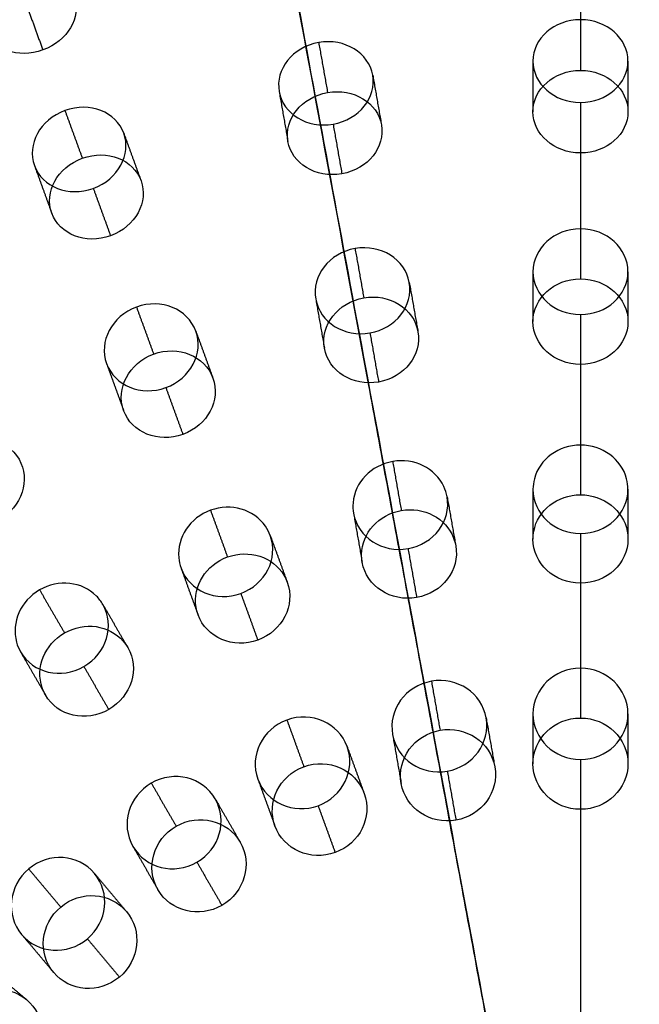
# Model space of a CAD drawing. Header units: millimetres. Extents: x -60 to 60, y -60 to 60.
# Tile 44 of 61: x -11 to 2, y 11 to 31. Entities that reach past the tile are written whole.
import ezdxf

# ---------------------------------------------------------------- set-up
doc = ezdxf.new("R2010")
doc.units = ezdxf.units.MM
doc.header["$MEASUREMENT"] = 0
doc.layers.add('Metal', color=7, linetype='Continuous', true_color=0xb2b2b2)
doc.layers.add('Opal glass', color=7, linetype='Continuous', true_color=0x7b7b7b)

msp = doc.modelspace()

# ---------------------------------------------------------------- linework, layer by layer
at = {"layer": 'Metal'}
for centre, radius in [((0.397, -0.384, 97.154), 56.961), ((0.397, -0.384, 93.154), 53.961), ((0.397, -0.384, 100.154), 53.961)]:
    msp.add_circle(centre, radius, dxfattribs=at)
for centre, radius, start, end in [((0.39, -0.346, 97.154), 60, 0, 180), ((0.39, -0.346, 107.154), 60, 0, 180), ((0.39, -0.346, 97.154), 60, 0, 180), ((0.39, -0.346, 97.154), 58.5, 0, 180), ((0.39, -0.346, 97.154), 57, 0, 180), ((0.39, -0.346, 107.154), 57, 0, 180), ((0.39, -0.346, 97.154), 57, 0, 180), ((0.397, -0.384, 107.154), 56.961, 285.0362, 95.9739), ((0.397, -0.384, 107.154), 56.961, 285.0362, 95.9739), ((0.397, -0.384, 107.154), 55.461, 285.159, 95.8511), ((0.397, -0.384, 107.154), 56.961, 105.0362, 275.9739), ((0.397, -0.384, 107.154), 56.961, 105.0362, 275.9739), ((0.397, -0.384, 102.154), 56.961, 105.5646, 265.3355), ((0.397, -0.384, 107.154), 53.961, 285.2887, 95.7214), ((0.397, -0.384, 107.154), 53.961, 285.2887, 95.7214), ((0.397, -0.384, 107.154), 55.461, 105.159, 275.8511), ((0.397, -0.384, 107.154), 53.961, 105.2887, 275.7214), ((0.397, -0.384, 107.154), 53.961, 105.2887, 275.7214)]:
    msp.add_arc(centre, radius, start, end, dxfattribs=at)
at = {"layer": 'Metal', "extrusion": (1, 0, 0)}
for radius, start, end in [(57, 54.5083, 57.4522), (60, 60.01022, 62.90439), (57, 59.5011, 62.551), (60, 64.8239, 67.69382), (57, 64.5726, 67.5942), (60, 69.60403, 72.47003), (57, 69.605, 72.622), (60, 74.38428, 86.17745), (57, 74.6375, 85.9759)]:
    msp.add_arc((-0.346, 107.154, 0.39), radius, start, end, dxfattribs=at)
at = {"layer": 'Metal'}
for points, knots in [([(-11.486, 32.282, 152.357), (-12.012, 32.091, 152.357), (-12.299, 31.592, 152.632), (-12.147, 31.175, 152.96), (-11.995, 30.758, 153.289), (-11.454, 30.56, 153.563), (-10.929, 30.751, 153.563), (-10.403, 30.943, 153.563), (-10.116, 31.442, 153.289), (-10.267, 31.859, 152.96), (-10.419, 32.276, 152.632), (-10.96, 32.474, 152.357), (-11.486, 32.282, 152.357)], [0, 0, 0, 0, 1.74963, 1.74963, 1.74963, 3.499203, 3.499203, 3.499203, 5.248777, 5.248777, 5.248777, 6.998407, 6.998407, 6.998407, 6.998407]), ([(-11.486, 32.282, 152.357), (-12.012, 32.091, 152.357), (-12.299, 31.592, 152.632), (-12.147, 31.175, 152.96), (-11.995, 30.758, 153.289), (-11.454, 30.56, 153.563), (-10.929, 30.751, 153.563), (-10.403, 30.943, 153.563), (-10.116, 31.442, 153.289), (-10.267, 31.859, 152.96), (-10.419, 32.276, 152.632), (-10.96, 32.474, 152.357), (-11.486, 32.282, 152.357)], [0, 0, 0, 0, 1.74963, 1.74963, 1.74963, 3.499203, 3.499203, 3.499203, 5.248777, 5.248777, 5.248777, 6.998407, 6.998407, 6.998407, 6.998407]), ([(0.39, 31.389, 158.074), (0.952, 31.389, 158.074), (1.39, 30.99, 158.313), (1.39, 30.517, 158.598), (1.39, 30.043, 158.882), (0.952, 29.645, 159.121), (0.39, 29.645, 159.121), (-0.172, 29.645, 159.121), (-0.61, 30.043, 158.882), (-0.61, 30.517, 158.598), (-0.61, 30.99, 158.313), (-0.172, 31.389, 158.074), (0.39, 31.389, 158.074)], [0, 0, 0, 0, 1.752923, 1.752923, 1.752923, 3.505767, 3.505767, 3.505767, 5.258611, 5.258611, 5.258611, 7.011534, 7.011534, 7.011534, 7.011534]), ([(0.39, 31.389, 158.074), (0.952, 31.389, 158.074), (1.39, 30.99, 158.313), (1.39, 30.517, 158.598), (1.39, 30.043, 158.882), (0.952, 29.645, 159.121), (0.39, 29.645, 159.121), (-0.172, 29.645, 159.121), (-0.61, 30.043, 158.882), (-0.61, 30.517, 158.598), (-0.61, 30.99, 158.313), (-0.172, 31.389, 158.074), (0.39, 31.389, 158.074)], [0, 0, 0, 0, 1.752923, 1.752923, 1.752923, 3.505767, 3.505767, 3.505767, 5.258611, 5.258611, 5.258611, 7.011534, 7.011534, 7.011534, 7.011534]), ([(-5.121, 30.907, 158.074), (-4.568, 31.004, 158.074), (-4.067, 30.688, 158.313), (-3.984, 30.222, 158.598), (-3.902, 29.755, 158.882), (-4.265, 29.286, 159.121), (-4.818, 29.189, 159.121), (-5.371, 29.091, 159.121), (-5.872, 29.408, 158.882), (-5.954, 29.874, 158.598), (-6.036, 30.341, 158.313), (-5.674, 30.809, 158.074), (-5.121, 30.907, 158.074)], [0, 0, 0, 0, 1.752923, 1.752923, 1.752923, 3.505767, 3.505767, 3.505767, 5.258611, 5.258611, 5.258611, 7.011534, 7.011534, 7.011534, 7.011534]), ([(-5.121, 30.907, 158.074), (-4.568, 31.004, 158.074), (-4.067, 30.688, 158.313), (-3.984, 30.222, 158.598), (-3.902, 29.755, 158.882), (-4.265, 29.286, 159.121), (-4.818, 29.189, 159.121), (-5.371, 29.091, 159.121), (-5.872, 29.408, 158.882), (-5.954, 29.874, 158.598), (-6.036, 30.341, 158.313), (-5.674, 30.809, 158.074), (-5.121, 30.907, 158.074)], [0, 0, 0, 0, 1.752923, 1.752923, 1.752923, 3.505767, 3.505767, 3.505767, 5.258611, 5.258611, 5.258611, 7.011534, 7.011534, 7.011534, 7.011534]), ([(0.39, 30.32, 155.201), (-0.173, 30.32, 155.201), (-0.61, 29.922, 155.446), (-0.61, 29.451, 155.735), (-0.61, 28.981, 156.023), (-0.173, 28.583, 156.267), (0.39, 28.583, 156.267), (0.953, 28.583, 156.267), (1.39, 28.981, 156.023), (1.39, 29.451, 155.735), (1.39, 29.922, 155.446), (0.953, 30.32, 155.201), (0.39, 30.32, 155.201)], [0, 0, 0, 0, 1.754643, 1.754643, 1.754643, 3.509189, 3.509189, 3.509189, 5.263734, 5.263734, 5.263734, 7.018377, 7.018377, 7.018377, 7.018377]), ([(0.39, 30.32, 155.201), (-0.173, 30.32, 155.201), (-0.61, 29.922, 155.446), (-0.61, 29.451, 155.735), (-0.61, 28.981, 156.023), (-0.173, 28.583, 156.267), (0.39, 28.583, 156.267), (0.953, 28.583, 156.267), (1.39, 28.981, 156.023), (1.39, 29.451, 155.735), (1.39, 29.922, 155.446), (0.953, 30.32, 155.201), (0.39, 30.32, 155.201)], [0, 0, 0, 0, 1.754643, 1.754643, 1.754643, 3.509189, 3.509189, 3.509189, 5.263734, 5.263734, 5.263734, 7.018377, 7.018377, 7.018377, 7.018377]), ([(-4.935, 29.854, 155.201), (-5.489, 29.756, 155.201), (-5.851, 29.289, 155.446), (-5.769, 28.825, 155.735), (-5.687, 28.362, 156.023), (-5.188, 28.045, 156.267), (-4.633, 28.143, 156.267), (-4.079, 28.241, 156.267), (-3.718, 28.709, 156.023), (-3.799, 29.172, 155.735), (-3.881, 29.636, 155.446), (-4.381, 29.952, 155.201), (-4.935, 29.854, 155.201)], [0, 0, 0, 0, 1.754643, 1.754643, 1.754643, 3.509188, 3.509188, 3.509188, 5.263734, 5.263734, 5.263734, 7.018377, 7.018377, 7.018377, 7.018377]), ([(-4.935, 29.854, 155.201), (-5.489, 29.756, 155.201), (-5.851, 29.289, 155.446), (-5.769, 28.825, 155.735), (-5.687, 28.362, 156.023), (-5.188, 28.045, 156.267), (-4.633, 28.143, 156.267), (-4.079, 28.241, 156.267), (-3.718, 28.709, 156.023), (-3.799, 29.172, 155.735), (-3.881, 29.636, 155.446), (-4.381, 29.952, 155.201), (-4.935, 29.854, 155.201)], [0, 0, 0, 0, 1.754643, 1.754643, 1.754643, 3.509188, 3.509188, 3.509188, 5.263734, 5.263734, 5.263734, 7.018377, 7.018377, 7.018377, 7.018377]), ([(-10.464, 29.475, 158.074), (-9.936, 29.667, 158.074), (-9.388, 29.443, 158.313), (-9.226, 28.998, 158.598), (-9.064, 28.553, 158.882), (-9.34, 28.028, 159.121), (-9.867, 27.836, 159.121), (-10.395, 27.644, 159.121), (-10.943, 27.869, 158.882), (-11.105, 28.314, 158.598), (-11.267, 28.759, 158.313), (-10.992, 29.283, 158.074), (-10.464, 29.475, 158.074)], [0, 0, 0, 0, 1.752923, 1.752923, 1.752923, 3.505767, 3.505767, 3.505767, 5.258611, 5.258611, 5.258611, 7.011534, 7.011534, 7.011534, 7.011534]), ([(-10.464, 29.475, 158.074), (-9.936, 29.667, 158.074), (-9.388, 29.443, 158.313), (-9.226, 28.998, 158.598), (-9.064, 28.553, 158.882), (-9.34, 28.028, 159.121), (-9.867, 27.836, 159.121), (-10.395, 27.644, 159.121), (-10.943, 27.869, 158.882), (-11.105, 28.314, 158.598), (-11.267, 28.759, 158.313), (-10.992, 29.283, 158.074), (-10.464, 29.475, 158.074)], [0, 0, 0, 0, 1.752923, 1.752923, 1.752923, 3.505767, 3.505767, 3.505767, 5.258611, 5.258611, 5.258611, 7.011534, 7.011534, 7.011534, 7.011534]), ([(-10.098, 28.471, 155.201), (-10.627, 28.278, 155.201), (-10.902, 27.755, 155.446), (-10.741, 27.312, 155.735), (-10.58, 26.87, 156.023), (-10.033, 26.646, 156.267), (-9.504, 26.838, 156.267), (-8.975, 27.03, 156.267), (-8.701, 27.554, 156.023), (-8.862, 27.996, 155.735), (-9.023, 28.439, 155.446), (-9.57, 28.663, 155.201), (-10.098, 28.471, 155.201)], [0, 0, 0, 0, 1.754643, 1.754643, 1.754643, 3.509189, 3.509189, 3.509189, 5.263734, 5.263734, 5.263734, 7.018377, 7.018377, 7.018377, 7.018377]), ([(-10.098, 28.471, 155.201), (-10.627, 28.278, 155.201), (-10.902, 27.755, 155.446), (-10.741, 27.312, 155.735), (-10.58, 26.87, 156.023), (-10.033, 26.646, 156.267), (-9.504, 26.838, 156.267), (-8.975, 27.03, 156.267), (-8.701, 27.554, 156.023), (-8.862, 27.996, 155.735), (-9.023, 28.439, 155.446), (-9.57, 28.663, 155.201), (-10.098, 28.471, 155.201)], [0, 0, 0, 0, 1.754643, 1.754643, 1.754643, 3.509189, 3.509189, 3.509189, 5.263734, 5.263734, 5.263734, 7.018377, 7.018377, 7.018377, 7.018377]), ([(0.39, 26.982, 160.569), (0.945, 26.982, 160.569), (1.39, 26.576, 160.768), (1.39, 26.08, 161.011), (1.39, 25.584, 161.255), (0.945, 25.178, 161.454), (0.39, 25.178, 161.454), (-0.165, 25.178, 161.454), (-0.61, 25.584, 161.255), (-0.61, 26.08, 161.011), (-0.61, 26.576, 160.768), (-0.165, 26.982, 160.569), (0.39, 26.982, 160.569)], [0, 0, 0, 0, 1.742109, 1.742109, 1.742109, 3.484207, 3.484207, 3.484207, 5.226305, 5.226305, 5.226305, 6.968414, 6.968414, 6.968414, 6.968414]), ([(0.39, 26.982, 160.569), (0.945, 26.982, 160.569), (1.39, 26.576, 160.768), (1.39, 26.08, 161.011), (1.39, 25.584, 161.255), (0.945, 25.178, 161.454), (0.39, 25.178, 161.454), (-0.165, 25.178, 161.454), (-0.61, 25.584, 161.255), (-0.61, 26.08, 161.011), (-0.61, 26.576, 160.768), (-0.165, 26.982, 160.569), (0.39, 26.982, 160.569)], [0, 0, 0, 0, 1.742109, 1.742109, 1.742109, 3.484207, 3.484207, 3.484207, 5.226305, 5.226305, 5.226305, 6.968414, 6.968414, 6.968414, 6.968414]), ([(-4.356, 26.567, 160.569), (-3.809, 26.664, 160.569), (-3.3, 26.341, 160.768), (-3.214, 25.852, 161.011), (-3.128, 25.364, 161.255), (-3.496, 24.887, 161.454), (-4.042, 24.79, 161.454), (-4.589, 24.694, 161.454), (-5.098, 25.017, 161.255), (-5.184, 25.505, 161.011), (-5.27, 25.993, 160.768), (-4.902, 26.471, 160.569), (-4.356, 26.567, 160.569)], [0, 0, 0, 0, 1.742109, 1.742109, 1.742109, 3.484207, 3.484207, 3.484207, 5.226304, 5.226304, 5.226304, 6.968414, 6.968414, 6.968414, 6.968414]), ([(-4.356, 26.567, 160.569), (-3.809, 26.664, 160.569), (-3.3, 26.341, 160.768), (-3.214, 25.852, 161.011), (-3.128, 25.364, 161.255), (-3.496, 24.887, 161.454), (-4.042, 24.79, 161.454), (-4.589, 24.694, 161.454), (-5.098, 25.017, 161.255), (-5.184, 25.505, 161.011), (-5.27, 25.993, 160.768), (-4.902, 26.471, 160.569), (-4.356, 26.567, 160.569)], [0, 0, 0, 0, 1.742109, 1.742109, 1.742109, 3.484207, 3.484207, 3.484207, 5.226304, 5.226304, 5.226304, 6.968414, 6.968414, 6.968414, 6.968414]), ([(0.39, 25.928, 157.737), (-0.165, 25.928, 157.737), (-0.61, 25.523, 157.939), (-0.61, 25.028, 158.185), (-0.61, 24.534, 158.43), (-0.165, 24.128, 158.632), (0.39, 24.128, 158.632), (0.945, 24.128, 158.632), (1.39, 24.534, 158.43), (1.39, 25.028, 158.185), (1.39, 25.523, 157.939), (0.945, 25.928, 157.737), (0.39, 25.928, 157.737)], [0, 0, 0, 0, 1.742589, 1.742589, 1.742589, 3.485163, 3.485163, 3.485163, 5.227738, 5.227738, 5.227738, 6.970327, 6.970327, 6.970327, 6.970327]), ([(0.39, 25.928, 157.737), (-0.165, 25.928, 157.737), (-0.61, 25.523, 157.939), (-0.61, 25.028, 158.185), (-0.61, 24.534, 158.43), (-0.165, 24.128, 158.632), (0.39, 24.128, 158.632), (0.945, 24.128, 158.632), (1.39, 24.534, 158.43), (1.39, 25.028, 158.185), (1.39, 25.523, 157.939), (0.945, 25.928, 157.737), (0.39, 25.928, 157.737)], [0, 0, 0, 0, 1.742589, 1.742589, 1.742589, 3.485163, 3.485163, 3.485163, 5.227738, 5.227738, 5.227738, 6.970327, 6.970327, 6.970327, 6.970327]), ([(-8.957, 25.334, 160.569), (-8.435, 25.524, 160.569), (-7.878, 25.294, 160.768), (-7.709, 24.829, 161.011), (-7.539, 24.363, 161.255), (-7.818, 23.828, 161.454), (-8.34, 23.639, 161.454), (-8.861, 23.449, 161.454), (-9.418, 23.679, 161.255), (-9.588, 24.145, 161.011), (-9.758, 24.61, 160.768), (-9.478, 25.144, 160.569), (-8.957, 25.334, 160.569)], [0, 0, 0, 0, 1.74211, 1.74211, 1.74211, 3.484207, 3.484207, 3.484207, 5.226305, 5.226305, 5.226305, 6.968414, 6.968414, 6.968414, 6.968414]), ([(-8.957, 25.334, 160.569), (-8.435, 25.524, 160.569), (-7.878, 25.294, 160.768), (-7.709, 24.829, 161.011), (-7.539, 24.363, 161.255), (-7.818, 23.828, 161.454), (-8.34, 23.639, 161.454), (-8.861, 23.449, 161.454), (-9.418, 23.679, 161.255), (-9.588, 24.145, 161.011), (-9.758, 24.61, 160.768), (-9.478, 25.144, 160.569), (-8.957, 25.334, 160.569)], [0, 0, 0, 0, 1.74211, 1.74211, 1.74211, 3.484207, 3.484207, 3.484207, 5.226305, 5.226305, 5.226305, 6.968414, 6.968414, 6.968414, 6.968414]), ([(-4.172, 25.529, 157.737), (-4.719, 25.433, 157.737), (-5.087, 24.956, 157.939), (-5.001, 24.469, 158.185), (-4.915, 23.982, 158.43), (-4.407, 23.659, 158.632), (-3.86, 23.756, 158.632), (-3.313, 23.852, 158.632), (-2.945, 24.329, 158.43), (-3.031, 24.816, 158.185), (-3.117, 25.303, 157.939), (-3.626, 25.626, 157.737), (-4.172, 25.529, 157.737)], [0, 0, 0, 0, 1.742589, 1.742589, 1.742589, 3.485164, 3.485164, 3.485164, 5.227738, 5.227738, 5.227738, 6.970327, 6.970327, 6.970327, 6.970327]), ([(-4.172, 25.529, 157.737), (-4.719, 25.433, 157.737), (-5.087, 24.956, 157.939), (-5.001, 24.469, 158.185), (-4.915, 23.982, 158.43), (-4.407, 23.659, 158.632), (-3.86, 23.756, 158.632), (-3.313, 23.852, 158.632), (-2.945, 24.329, 158.43), (-3.031, 24.816, 158.185), (-3.117, 25.303, 157.939), (-3.626, 25.626, 157.737), (-4.172, 25.529, 157.737)], [0, 0, 0, 0, 1.742589, 1.742589, 1.742589, 3.485164, 3.485164, 3.485164, 5.227738, 5.227738, 5.227738, 6.970327, 6.970327, 6.970327, 6.970327]), ([(-8.596, 24.344, 157.737), (-9.118, 24.154, 157.737), (-9.397, 23.621, 157.939), (-9.228, 23.156, 158.185), (-9.059, 22.691, 158.43), (-8.502, 22.462, 158.632), (-7.981, 22.652, 158.632), (-7.459, 22.842, 158.632), (-7.18, 23.375, 158.43), (-7.349, 23.84, 158.185), (-7.518, 24.305, 157.939), (-8.075, 24.534, 157.737), (-8.596, 24.344, 157.737)], [0, 0, 0, 0, 1.742589, 1.742589, 1.742589, 3.485164, 3.485164, 3.485164, 5.227738, 5.227738, 5.227738, 6.970327, 6.970327, 6.970327, 6.970327]), ([(-8.596, 24.344, 157.737), (-9.118, 24.154, 157.737), (-9.397, 23.621, 157.939), (-9.228, 23.156, 158.185), (-9.059, 22.691, 158.43), (-8.502, 22.462, 158.632), (-7.981, 22.652, 158.632), (-7.459, 22.842, 158.632), (-7.18, 23.375, 158.43), (-7.349, 23.84, 158.185), (-7.518, 24.305, 157.939), (-8.075, 24.534, 157.737), (-8.596, 24.344, 157.737)], [0, 0, 0, 0, 1.742589, 1.742589, 1.742589, 3.485164, 3.485164, 3.485164, 5.227738, 5.227738, 5.227738, 6.970327, 6.970327, 6.970327, 6.970327]), ([(-12.747, 22.408, 157.737), (-13.228, 22.131, 157.737), (-13.41, 21.557, 157.939), (-13.163, 21.129, 158.185), (-12.916, 20.7, 158.43), (-12.328, 20.571, 158.632), (-11.847, 20.849, 158.632), (-11.366, 21.127, 158.632), (-11.184, 21.7, 158.43), (-11.431, 22.129, 158.185), (-11.678, 22.557, 157.939), (-12.266, 22.686, 157.737), (-12.747, 22.408, 157.737)], [0, 0, 0, 0, 1.742589, 1.742589, 1.742589, 3.485164, 3.485164, 3.485164, 5.227738, 5.227738, 5.227738, 6.970327, 6.970327, 6.970327, 6.970327]), ([(-12.747, 22.408, 157.737), (-13.228, 22.131, 157.737), (-13.41, 21.557, 157.939), (-13.163, 21.129, 158.185), (-12.916, 20.7, 158.43), (-12.328, 20.571, 158.632), (-11.847, 20.849, 158.632), (-11.366, 21.127, 158.632), (-11.184, 21.7, 158.43), (-11.431, 22.129, 158.185), (-11.678, 22.557, 157.939), (-12.266, 22.686, 157.737), (-12.747, 22.408, 157.737)], [0, 0, 0, 0, 1.742589, 1.742589, 1.742589, 3.485164, 3.485164, 3.485164, 5.227738, 5.227738, 5.227738, 6.970327, 6.970327, 6.970327, 6.970327]), ([(0.39, 22.427, 162.664), (0.85, 22.427, 162.664), (1.251, 22.134, 162.778), (1.361, 21.718, 162.941), (1.38, 21.645, 162.969), (1.39, 21.571, 162.999), (1.39, 21.496, 163.028), (1.39, 20.981, 163.229), (0.942, 20.564, 163.392), (0.39, 20.564, 163.392), (-0.162, 20.564, 163.392), (-0.61, 20.981, 163.229), (-0.61, 21.496, 163.028), (-0.61, 21.571, 162.999), (-0.6, 21.645, 162.969), (-0.581, 21.718, 162.941), (-0.471, 22.134, 162.778), (-0.07, 22.427, 162.664), (0.39, 22.427, 162.664)], [0, 0, 0, 0, 1.42998, 1.42998, 1.42998, 1.671751, 1.671751, 1.671751, 3.409602, 3.409602, 3.409602, 5.147453, 5.147453, 5.147453, 5.389224, 5.389224, 5.389224, 6.819204, 6.819204, 6.819204, 6.819204]), ([(0.39, 22.427, 162.664), (0.85, 22.427, 162.664), (1.251, 22.134, 162.778), (1.361, 21.718, 162.941), (1.38, 21.645, 162.969), (1.39, 21.571, 162.999), (1.39, 21.496, 163.028), (1.39, 20.981, 163.229), (0.942, 20.564, 163.392), (0.39, 20.564, 163.392), (-0.162, 20.564, 163.392), (-0.61, 20.981, 163.229), (-0.61, 21.496, 163.028), (-0.61, 21.571, 162.999), (-0.6, 21.645, 162.969), (-0.581, 21.718, 162.941), (-0.471, 22.134, 162.778), (-0.07, 22.427, 162.664), (0.39, 22.427, 162.664)], [0, 0, 0, 0, 1.42998, 1.42998, 1.42998, 1.671751, 1.671751, 1.671751, 3.409602, 3.409602, 3.409602, 5.147453, 5.147453, 5.147453, 5.389224, 5.389224, 5.389224, 6.819204, 6.819204, 6.819204, 6.819204]), ([(-3.564, 22.081, 162.664), (-3.111, 22.161, 162.664), (-2.666, 21.942, 162.778), (-2.485, 21.552, 162.941), (-2.453, 21.483, 162.969), (-2.431, 21.411, 162.999), (-2.418, 21.338, 163.028), (-2.329, 20.831, 163.229), (-2.697, 20.342, 163.392), (-3.241, 20.247, 163.392), (-3.785, 20.151, 163.392), (-4.298, 20.484, 163.229), (-4.388, 20.99, 163.028), (-4.401, 21.064, 162.999), (-4.404, 21.139, 162.969), (-4.398, 21.214, 162.941), (-4.362, 21.643, 162.778), (-4.018, 22.001, 162.664), (-3.564, 22.081, 162.664)], [0, 0, 0, 0, 1.42998, 1.42998, 1.42998, 1.671751, 1.671751, 1.671751, 3.409602, 3.409602, 3.409602, 5.147452, 5.147452, 5.147452, 5.389223, 5.389223, 5.389223, 6.819204, 6.819204, 6.819204, 6.819204]), ([(-3.564, 22.081, 162.664), (-3.111, 22.161, 162.664), (-2.666, 21.942, 162.778), (-2.485, 21.552, 162.941), (-2.453, 21.483, 162.969), (-2.431, 21.411, 162.999), (-2.418, 21.338, 163.028), (-2.329, 20.831, 163.229), (-2.697, 20.342, 163.392), (-3.241, 20.247, 163.392), (-3.785, 20.151, 163.392), (-4.298, 20.484, 163.229), (-4.388, 20.99, 163.028), (-4.401, 21.064, 162.999), (-4.404, 21.139, 162.969), (-4.398, 21.214, 162.941), (-4.362, 21.643, 162.778), (-4.018, 22.001, 162.664), (-3.564, 22.081, 162.664)], [0, 0, 0, 0, 1.42998, 1.42998, 1.42998, 1.671751, 1.671751, 1.671751, 3.409602, 3.409602, 3.409602, 5.147452, 5.147452, 5.147452, 5.389223, 5.389223, 5.389223, 6.819204, 6.819204, 6.819204, 6.819204]), ([(0.39, 21.38, 159.851), (-0.095, 21.38, 159.851), (-0.51, 21.056, 159.978), (-0.594, 20.612, 160.152), (-0.605, 20.558, 160.173), (-0.61, 20.504, 160.194), (-0.61, 20.449, 160.216), (-0.61, 19.935, 160.417), (-0.162, 19.518, 160.581), (0.39, 19.518, 160.581), (0.942, 19.518, 160.581), (1.39, 19.935, 160.417), (1.39, 20.449, 160.216), (1.39, 20.504, 160.194), (1.385, 20.558, 160.173), (1.375, 20.612, 160.152), (1.29, 21.056, 159.978), (0.875, 21.38, 159.851), (0.39, 21.38, 159.851)], [0, 0, 0, 0, 1.510787, 1.510787, 1.510787, 1.68714, 1.68714, 1.68714, 3.425003, 3.425003, 3.425003, 5.162867, 5.162867, 5.162867, 5.339219, 5.339219, 5.339219, 6.850007, 6.850007, 6.850007, 6.850007]), ([(0.39, 21.38, 159.851), (-0.095, 21.38, 159.851), (-0.51, 21.056, 159.978), (-0.594, 20.612, 160.152), (-0.605, 20.558, 160.173), (-0.61, 20.504, 160.194), (-0.61, 20.449, 160.216), (-0.61, 19.935, 160.417), (-0.162, 19.518, 160.581), (0.39, 19.518, 160.581), (0.942, 19.518, 160.581), (1.39, 19.935, 160.417), (1.39, 20.449, 160.216), (1.39, 20.504, 160.194), (1.385, 20.558, 160.173), (1.375, 20.612, 160.152), (1.29, 21.056, 159.978), (0.875, 21.38, 159.851), (0.39, 21.38, 159.851)], [0, 0, 0, 0, 1.510787, 1.510787, 1.510787, 1.68714, 1.68714, 1.68714, 3.425003, 3.425003, 3.425003, 5.162867, 5.162867, 5.162867, 5.339219, 5.339219, 5.339219, 6.850007, 6.850007, 6.850007, 6.850007]), ([(-7.399, 21.054, 162.664), (-6.966, 21.211, 162.664), (-6.49, 21.073, 162.778), (-6.244, 20.72, 162.941), (-6.201, 20.658, 162.969), (-6.166, 20.591, 162.999), (-6.141, 20.52, 163.028), (-5.965, 20.037, 163.229), (-6.243, 19.492, 163.392), (-6.762, 19.303, 163.392), (-7.281, 19.114, 163.392), (-7.844, 19.353, 163.229), (-8.02, 19.836, 163.028), (-8.046, 19.907, 162.999), (-8.062, 19.98, 162.969), (-8.069, 20.055, 162.941), (-8.108, 20.484, 162.778), (-7.831, 20.896, 162.664), (-7.399, 21.054, 162.664)], [0, 0, 0, 0, 1.42998, 1.42998, 1.42998, 1.671751, 1.671751, 1.671751, 3.409602, 3.409602, 3.409602, 5.147453, 5.147453, 5.147453, 5.389224, 5.389224, 5.389224, 6.819204, 6.819204, 6.819204, 6.819204]), ([(-7.399, 21.054, 162.664), (-6.966, 21.211, 162.664), (-6.49, 21.073, 162.778), (-6.244, 20.72, 162.941), (-6.201, 20.658, 162.969), (-6.166, 20.591, 162.999), (-6.141, 20.52, 163.028), (-5.965, 20.037, 163.229), (-6.243, 19.492, 163.392), (-6.762, 19.303, 163.392), (-7.281, 19.114, 163.392), (-7.844, 19.353, 163.229), (-8.02, 19.836, 163.028), (-8.046, 19.907, 162.999), (-8.062, 19.98, 162.969), (-8.069, 20.055, 162.941), (-8.108, 20.484, 162.778), (-7.831, 20.896, 162.664), (-7.399, 21.054, 162.664)], [0, 0, 0, 0, 1.42998, 1.42998, 1.42998, 1.671751, 1.671751, 1.671751, 3.409602, 3.409602, 3.409602, 5.147453, 5.147453, 5.147453, 5.389224, 5.389224, 5.389224, 6.819204, 6.819204, 6.819204, 6.819204]), ([(-3.383, 21.05, 159.851), (-3.86, 20.966, 159.851), (-4.212, 20.575, 159.978), (-4.219, 20.123, 160.152), (-4.22, 20.068, 160.173), (-4.215, 20.013, 160.194), (-4.206, 19.959, 160.216), (-4.116, 19.453, 160.417), (-3.603, 19.12, 160.581), (-3.059, 19.216, 160.581), (-2.515, 19.312, 160.581), (-2.147, 19.8, 160.417), (-2.236, 20.307, 160.216), (-2.246, 20.361, 160.194), (-2.26, 20.413, 160.173), (-2.28, 20.465, 160.152), (-2.441, 20.888, 159.978), (-2.905, 21.134, 159.851), (-3.383, 21.05, 159.851)], [0, 0, 0, 0, 1.510787, 1.510787, 1.510787, 1.68714, 1.68714, 1.68714, 3.425003, 3.425003, 3.425003, 5.162867, 5.162867, 5.162867, 5.339219, 5.339219, 5.339219, 6.850007, 6.850007, 6.850007, 6.850007]), ([(-3.383, 21.05, 159.851), (-3.86, 20.966, 159.851), (-4.212, 20.575, 159.978), (-4.219, 20.123, 160.152), (-4.22, 20.068, 160.173), (-4.215, 20.013, 160.194), (-4.206, 19.959, 160.216), (-4.116, 19.453, 160.417), (-3.603, 19.12, 160.581), (-3.059, 19.216, 160.581), (-2.515, 19.312, 160.581), (-2.147, 19.8, 160.417), (-2.236, 20.307, 160.216), (-2.246, 20.361, 160.194), (-2.26, 20.413, 160.173), (-2.28, 20.465, 160.152), (-2.441, 20.888, 159.978), (-2.905, 21.134, 159.851), (-3.383, 21.05, 159.851)], [0, 0, 0, 0, 1.510787, 1.510787, 1.510787, 1.68714, 1.68714, 1.68714, 3.425003, 3.425003, 3.425003, 5.162867, 5.162867, 5.162867, 5.339219, 5.339219, 5.339219, 6.850007, 6.850007, 6.850007, 6.850007]), ([(-7.041, 20.07, 159.851), (-7.496, 19.904, 159.851), (-7.775, 19.458, 159.978), (-7.703, 19.011, 160.152), (-7.695, 18.957, 160.173), (-7.681, 18.904, 160.194), (-7.662, 18.853, 160.216), (-7.486, 18.37, 160.417), (-6.923, 18.131, 160.581), (-6.404, 18.32, 160.581), (-5.885, 18.509, 160.581), (-5.607, 19.054, 160.417), (-5.783, 19.537, 160.216), (-5.801, 19.588, 160.194), (-5.825, 19.638, 160.173), (-5.853, 19.685, 160.152), (-6.085, 20.073, 159.978), (-6.585, 20.236, 159.851), (-7.041, 20.07, 159.851)], [0, 0, 0, 0, 1.510787, 1.510787, 1.510787, 1.68714, 1.68714, 1.68714, 3.425003, 3.425003, 3.425003, 5.162867, 5.162867, 5.162867, 5.339219, 5.339219, 5.339219, 6.850007, 6.850007, 6.850007, 6.850007]), ([(-7.041, 20.07, 159.851), (-7.496, 19.904, 159.851), (-7.775, 19.458, 159.978), (-7.703, 19.011, 160.152), (-7.695, 18.957, 160.173), (-7.681, 18.904, 160.194), (-7.662, 18.853, 160.216), (-7.486, 18.37, 160.417), (-6.923, 18.131, 160.581), (-6.404, 18.32, 160.581), (-5.885, 18.509, 160.581), (-5.607, 19.054, 160.417), (-5.783, 19.537, 160.216), (-5.801, 19.588, 160.194), (-5.825, 19.638, 160.173), (-5.853, 19.685, 160.152), (-6.085, 20.073, 159.978), (-6.585, 20.236, 159.851), (-7.041, 20.07, 159.851)], [0, 0, 0, 0, 1.510787, 1.510787, 1.510787, 1.68714, 1.68714, 1.68714, 3.425003, 3.425003, 3.425003, 5.162867, 5.162867, 5.162867, 5.339219, 5.339219, 5.339219, 6.850007, 6.850007, 6.850007, 6.850007]), ([(-10.997, 19.376, 162.664), (-10.598, 19.606, 162.664), (-10.104, 19.553, 162.778), (-9.801, 19.248, 162.941), (-9.748, 19.194, 162.969), (-9.702, 19.134, 162.999), (-9.665, 19.069, 163.028), (-9.408, 18.624, 163.229), (-9.587, 18.039, 163.392), (-10.065, 17.763, 163.392), (-10.543, 17.487, 163.392), (-11.14, 17.624, 163.229), (-11.397, 18.069, 163.028), (-11.434, 18.134, 162.999), (-11.463, 18.204, 162.969), (-11.483, 18.277, 162.941), (-11.596, 18.692, 162.778), (-11.395, 19.146, 162.664), (-10.997, 19.376, 162.664)], [0, 0, 0, 0, 1.42998, 1.42998, 1.42998, 1.671751, 1.671751, 1.671751, 3.409602, 3.409602, 3.409602, 5.147453, 5.147453, 5.147453, 5.389224, 5.389224, 5.389224, 6.819204, 6.819204, 6.819204, 6.819204]), ([(-10.997, 19.376, 162.664), (-10.598, 19.606, 162.664), (-10.104, 19.553, 162.778), (-9.801, 19.248, 162.941), (-9.748, 19.194, 162.969), (-9.702, 19.134, 162.999), (-9.665, 19.069, 163.028), (-9.408, 18.624, 163.229), (-9.587, 18.039, 163.392), (-10.065, 17.763, 163.392), (-10.543, 17.487, 163.392), (-11.14, 17.624, 163.229), (-11.397, 18.069, 163.028), (-11.434, 18.134, 162.999), (-11.463, 18.204, 162.969), (-11.483, 18.277, 162.941), (-11.596, 18.692, 162.778), (-11.395, 19.146, 162.664), (-10.997, 19.376, 162.664)], [0, 0, 0, 0, 1.42998, 1.42998, 1.42998, 1.671751, 1.671751, 1.671751, 3.409602, 3.409602, 3.409602, 5.147453, 5.147453, 5.147453, 5.389224, 5.389224, 5.389224, 6.819204, 6.819204, 6.819204, 6.819204]), ([(-10.473, 18.469, 159.851), (-10.893, 18.227, 159.851), (-11.09, 17.739, 159.978), (-10.942, 17.312, 160.152), (-10.924, 17.26, 160.173), (-10.901, 17.21, 160.194), (-10.874, 17.163, 160.216), (-10.616, 16.718, 160.417), (-10.02, 16.58, 160.581), (-9.542, 16.857, 160.581), (-9.064, 17.133, 160.581), (-8.884, 17.718, 160.417), (-9.141, 18.163, 160.216), (-9.169, 18.21, 160.194), (-9.201, 18.255, 160.173), (-9.236, 18.297, 160.152), (-9.532, 18.639, 159.978), (-10.053, 18.712, 159.851), (-10.473, 18.469, 159.851)], [0, 0, 0, 0, 1.510787, 1.510787, 1.510787, 1.68714, 1.68714, 1.68714, 3.425003, 3.425003, 3.425003, 5.162867, 5.162867, 5.162867, 5.339219, 5.339219, 5.339219, 6.850007, 6.850007, 6.850007, 6.850007]), ([(-10.473, 18.469, 159.851), (-10.893, 18.227, 159.851), (-11.09, 17.739, 159.978), (-10.942, 17.312, 160.152), (-10.924, 17.26, 160.173), (-10.901, 17.21, 160.194), (-10.874, 17.163, 160.216), (-10.616, 16.718, 160.417), (-10.02, 16.58, 160.581), (-9.542, 16.857, 160.581), (-9.064, 17.133, 160.581), (-8.884, 17.718, 160.417), (-9.141, 18.163, 160.216), (-9.169, 18.21, 160.194), (-9.201, 18.255, 160.173), (-9.236, 18.297, 160.152), (-9.532, 18.639, 159.978), (-10.053, 18.712, 159.851), (-10.473, 18.469, 159.851)], [0, 0, 0, 0, 1.510787, 1.510787, 1.510787, 1.68714, 1.68714, 1.68714, 3.425003, 3.425003, 3.425003, 5.162867, 5.162867, 5.162867, 5.339219, 5.339219, 5.339219, 6.850007, 6.850007, 6.850007, 6.850007]), ([(0.39, 17.726, 164.367), (0.944, 17.726, 164.367), (1.39, 17.295, 164.496), (1.39, 16.766, 164.653), (1.39, 16.236, 164.811), (0.944, 15.805, 164.939), (0.39, 15.805, 164.939), (-0.163, 15.805, 164.939), (-0.61, 16.236, 164.811), (-0.61, 16.766, 164.653), (-0.61, 17.295, 164.496), (-0.163, 17.726, 164.367), (0.39, 17.726, 164.367)], [0, 0, 0, 0, 1.739693, 1.739693, 1.739693, 3.479389, 3.479389, 3.479389, 5.219086, 5.219086, 5.219086, 6.958778, 6.958778, 6.958778, 6.958778]), ([(0.39, 17.726, 164.367), (0.944, 17.726, 164.367), (1.39, 17.295, 164.496), (1.39, 16.766, 164.653), (1.39, 16.236, 164.811), (0.944, 15.805, 164.939), (0.39, 15.805, 164.939), (-0.163, 15.805, 164.939), (-0.61, 16.236, 164.811), (-0.61, 16.766, 164.653), (-0.61, 17.295, 164.496), (-0.163, 17.726, 164.367), (0.39, 17.726, 164.367)], [0, 0, 0, 0, 1.739693, 1.739693, 1.739693, 3.479389, 3.479389, 3.479389, 5.219086, 5.219086, 5.219086, 6.958778, 6.958778, 6.958778, 6.958778]), ([(-2.748, 17.452, 164.367), (-2.203, 17.548, 164.367), (-1.688, 17.2, 164.496), (-1.597, 16.679, 164.653), (-1.505, 16.158, 164.811), (-1.869, 15.656, 164.939), (-2.415, 15.56, 164.939), (-2.96, 15.463, 164.939), (-3.474, 15.811, 164.811), (-3.566, 16.332, 164.653), (-3.658, 16.853, 164.496), (-3.293, 17.355, 164.367), (-2.748, 17.452, 164.367)], [0, 0, 0, 0, 1.739693, 1.739693, 1.739693, 3.479389, 3.479389, 3.479389, 5.219086, 5.219086, 5.219086, 6.958778, 6.958778, 6.958778, 6.958778]), ([(-2.748, 17.452, 164.367), (-2.203, 17.548, 164.367), (-1.688, 17.2, 164.496), (-1.597, 16.679, 164.653), (-1.505, 16.158, 164.811), (-1.869, 15.656, 164.939), (-2.415, 15.56, 164.939), (-2.96, 15.463, 164.939), (-3.474, 15.811, 164.811), (-3.566, 16.332, 164.653), (-3.658, 16.853, 164.496), (-3.293, 17.355, 164.367), (-2.748, 17.452, 164.367)], [0, 0, 0, 0, 1.739693, 1.739693, 1.739693, 3.479389, 3.479389, 3.479389, 5.219086, 5.219086, 5.219086, 6.958778, 6.958778, 6.958778, 6.958778]), ([(-5.791, 16.636, 164.367), (-5.271, 16.826, 164.367), (-4.704, 16.573, 164.496), (-4.523, 16.076, 164.653), (-4.342, 15.578, 164.811), (-4.614, 15.02, 164.939), (-5.134, 14.831, 164.939), (-5.654, 14.642, 164.939), (-6.221, 14.894, 164.811), (-6.402, 15.392, 164.653), (-6.583, 15.889, 164.496), (-6.311, 16.447, 164.367), (-5.791, 16.636, 164.367)], [0, 0, 0, 0, 1.739693, 1.739693, 1.739693, 3.479389, 3.479389, 3.479389, 5.219086, 5.219086, 5.219086, 6.958778, 6.958778, 6.958778, 6.958778]), ([(-5.791, 16.636, 164.367), (-5.271, 16.826, 164.367), (-4.704, 16.573, 164.496), (-4.523, 16.076, 164.653), (-4.342, 15.578, 164.811), (-4.614, 15.02, 164.939), (-5.134, 14.831, 164.939), (-5.654, 14.642, 164.939), (-6.221, 14.894, 164.811), (-6.402, 15.392, 164.653), (-6.583, 15.889, 164.496), (-6.311, 16.447, 164.367), (-5.791, 16.636, 164.367)], [0, 0, 0, 0, 1.739693, 1.739693, 1.739693, 3.479389, 3.479389, 3.479389, 5.219086, 5.219086, 5.219086, 6.958778, 6.958778, 6.958778, 6.958778]), ([(0.39, 16.678, 161.552), (-0.164, 16.678, 161.552), (-0.61, 16.246, 161.679), (-0.61, 15.716, 161.835), (-0.61, 15.187, 161.99), (-0.164, 14.755, 162.117), (0.39, 14.755, 162.117), (0.944, 14.755, 162.117), (1.39, 15.187, 161.99), (1.39, 15.716, 161.835), (1.39, 16.246, 161.679), (0.944, 16.678, 161.552), (0.39, 16.678, 161.552)], [0, 0, 0, 0, 1.739905, 1.739905, 1.739905, 3.479815, 3.479815, 3.479815, 5.219725, 5.219725, 5.219725, 6.959631, 6.959631, 6.959631, 6.959631]), ([(0.39, 16.678, 161.552), (-0.164, 16.678, 161.552), (-0.61, 16.246, 161.679), (-0.61, 15.716, 161.835), (-0.61, 15.187, 161.99), (-0.164, 14.755, 162.117), (0.39, 14.755, 162.117), (0.944, 14.755, 162.117), (1.39, 15.187, 161.99), (1.39, 15.716, 161.835), (1.39, 16.246, 161.679), (0.944, 16.678, 161.552), (0.39, 16.678, 161.552)], [0, 0, 0, 0, 1.739905, 1.739905, 1.739905, 3.479815, 3.479815, 3.479815, 5.219725, 5.219725, 5.219725, 6.959631, 6.959631, 6.959631, 6.959631]), ([(-2.566, 16.42, 161.552), (-3.111, 16.324, 161.552), (-3.476, 15.821, 161.679), (-3.384, 15.299, 161.835), (-3.292, 14.777, 161.99), (-2.777, 14.429, 162.117), (-2.232, 14.525, 162.117), (-1.687, 14.621, 162.117), (-1.322, 15.124, 161.99), (-1.414, 15.646, 161.835), (-1.506, 16.168, 161.679), (-2.021, 16.516, 161.552), (-2.566, 16.42, 161.552)], [0, 0, 0, 0, 1.739906, 1.739906, 1.739906, 3.479816, 3.479816, 3.479816, 5.219726, 5.219726, 5.219726, 6.959631, 6.959631, 6.959631, 6.959631]), ([(-2.566, 16.42, 161.552), (-3.111, 16.324, 161.552), (-3.476, 15.821, 161.679), (-3.384, 15.299, 161.835), (-3.292, 14.777, 161.99), (-2.777, 14.429, 162.117), (-2.232, 14.525, 162.117), (-1.687, 14.621, 162.117), (-1.322, 15.124, 161.99), (-1.414, 15.646, 161.835), (-1.506, 16.168, 161.679), (-2.021, 16.516, 161.552), (-2.566, 16.42, 161.552)], [0, 0, 0, 0, 1.739906, 1.739906, 1.739906, 3.479816, 3.479816, 3.479816, 5.219726, 5.219726, 5.219726, 6.959631, 6.959631, 6.959631, 6.959631]), ([(-5.433, 15.652, 161.552), (-5.953, 15.462, 161.552), (-6.225, 14.904, 161.679), (-6.043, 14.406, 161.835), (-5.862, 13.908, 161.99), (-5.295, 13.655, 162.117), (-4.775, 13.844, 162.117), (-4.254, 14.033, 162.117), (-3.983, 14.592, 161.99), (-4.164, 15.09, 161.835), (-4.345, 15.588, 161.679), (-4.912, 15.841, 161.552), (-5.433, 15.652, 161.552)], [0, 0, 0, 0, 1.739906, 1.739906, 1.739906, 3.479816, 3.479816, 3.479816, 5.219726, 5.219726, 5.219726, 6.959631, 6.959631, 6.959631, 6.959631]), ([(-5.433, 15.652, 161.552), (-5.953, 15.462, 161.552), (-6.225, 14.904, 161.679), (-6.043, 14.406, 161.835), (-5.862, 13.908, 161.99), (-5.295, 13.655, 162.117), (-4.775, 13.844, 162.117), (-4.254, 14.033, 162.117), (-3.983, 14.592, 161.99), (-4.164, 15.09, 161.835), (-4.345, 15.588, 161.679), (-4.912, 15.841, 161.552), (-5.433, 15.652, 161.552)], [0, 0, 0, 0, 1.739906, 1.739906, 1.739906, 3.479816, 3.479816, 3.479816, 5.219726, 5.219726, 5.219726, 6.959631, 6.959631, 6.959631, 6.959631]), ([(-8.646, 15.305, 164.367), (-8.167, 15.582, 164.367), (-7.564, 15.431, 164.496), (-7.3, 14.973, 164.653), (-7.035, 14.515, 164.811), (-7.206, 13.918, 164.939), (-7.685, 13.641, 164.939), (-8.165, 13.364, 164.939), (-8.767, 13.515, 164.811), (-9.032, 13.973, 164.653), (-9.296, 14.431, 164.496), (-9.125, 15.028, 164.367), (-8.646, 15.305, 164.367)], [0, 0, 0, 0, 1.739693, 1.739693, 1.739693, 3.479389, 3.479389, 3.479389, 5.219086, 5.219086, 5.219086, 6.958778, 6.958778, 6.958778, 6.958778]), ([(-8.646, 15.305, 164.367), (-8.167, 15.582, 164.367), (-7.564, 15.431, 164.496), (-7.3, 14.973, 164.653), (-7.035, 14.515, 164.811), (-7.206, 13.918, 164.939), (-7.685, 13.641, 164.939), (-8.165, 13.364, 164.939), (-8.767, 13.515, 164.811), (-9.032, 13.973, 164.653), (-9.296, 14.431, 164.496), (-9.125, 15.028, 164.367), (-8.646, 15.305, 164.367)], [0, 0, 0, 0, 1.739693, 1.739693, 1.739693, 3.479389, 3.479389, 3.479389, 5.219086, 5.219086, 5.219086, 6.958778, 6.958778, 6.958778, 6.958778]), ([(-8.122, 14.397, 161.552), (-8.602, 14.121, 161.552), (-8.772, 13.523, 161.679), (-8.507, 13.064, 161.835), (-8.242, 12.606, 161.99), (-7.64, 12.455, 162.117), (-7.16, 12.731, 162.117), (-6.681, 13.008, 162.117), (-6.51, 13.606, 161.99), (-6.775, 14.064, 161.835), (-7.04, 14.523, 161.679), (-7.643, 14.674, 161.552), (-8.122, 14.397, 161.552)], [0, 0, 0, 0, 1.739905, 1.739905, 1.739905, 3.479815, 3.479815, 3.479815, 5.219725, 5.219725, 5.219725, 6.959631, 6.959631, 6.959631, 6.959631]), ([(-8.122, 14.397, 161.552), (-8.602, 14.121, 161.552), (-8.772, 13.523, 161.679), (-8.507, 13.064, 161.835), (-8.242, 12.606, 161.99), (-7.64, 12.455, 162.117), (-7.16, 12.731, 162.117), (-6.681, 13.008, 162.117), (-6.51, 13.606, 161.99), (-6.775, 14.064, 161.835), (-7.04, 14.523, 161.679), (-7.643, 14.674, 161.552), (-8.122, 14.397, 161.552)], [0, 0, 0, 0, 1.739905, 1.739905, 1.739905, 3.479815, 3.479815, 3.479815, 5.219725, 5.219725, 5.219725, 6.959631, 6.959631, 6.959631, 6.959631]), ([(-11.227, 13.498, 164.367), (-10.803, 13.854, 164.367), (-10.183, 13.81, 164.496), (-9.843, 13.405, 164.653), (-9.503, 12.999, 164.811), (-9.568, 12.382, 164.939), (-9.992, 12.026, 164.939), (-10.416, 11.67, 164.939), (-11.035, 11.714, 164.811), (-11.375, 12.119, 164.653), (-11.715, 12.525, 164.496), (-11.651, 13.142, 164.367), (-11.227, 13.498, 164.367)], [0, 0, 0, 0, 1.739693, 1.739693, 1.739693, 3.479389, 3.479389, 3.479389, 5.219086, 5.219086, 5.219086, 6.958778, 6.958778, 6.958778, 6.958778]), ([(-11.227, 13.498, 164.367), (-10.803, 13.854, 164.367), (-10.183, 13.81, 164.496), (-9.843, 13.405, 164.653), (-9.503, 12.999, 164.811), (-9.568, 12.382, 164.939), (-9.992, 12.026, 164.939), (-10.416, 11.67, 164.939), (-11.035, 11.714, 164.811), (-11.375, 12.119, 164.653), (-11.715, 12.525, 164.496), (-11.651, 13.142, 164.367), (-11.227, 13.498, 164.367)], [0, 0, 0, 0, 1.739693, 1.739693, 1.739693, 3.479389, 3.479389, 3.479389, 5.219086, 5.219086, 5.219086, 6.958778, 6.958778, 6.958778, 6.958778]), ([(-10.553, 12.695, 161.552), (-10.977, 12.339, 161.552), (-11.041, 11.722, 161.679), (-10.701, 11.316, 161.835), (-10.36, 10.91, 161.99), (-9.741, 10.866, 162.117), (-9.317, 11.222, 162.117), (-8.892, 11.578, 162.117), (-8.828, 12.195, 161.99), (-9.169, 12.601, 161.835), (-9.509, 13.007, 161.679), (-10.129, 13.051, 161.552), (-10.553, 12.695, 161.552)], [0, 0, 0, 0, 1.739905, 1.739905, 1.739905, 3.479815, 3.479815, 3.479815, 5.219725, 5.219725, 5.219725, 6.959631, 6.959631, 6.959631, 6.959631]), ([(-10.553, 12.695, 161.552), (-10.977, 12.339, 161.552), (-11.041, 11.722, 161.679), (-10.701, 11.316, 161.835), (-10.36, 10.91, 161.99), (-9.741, 10.866, 162.117), (-9.317, 11.222, 162.117), (-8.892, 11.578, 162.117), (-8.828, 12.195, 161.99), (-9.169, 12.601, 161.835), (-9.509, 13.007, 161.679), (-10.129, 13.051, 161.552), (-10.553, 12.695, 161.552)], [0, 0, 0, 0, 1.739905, 1.739905, 1.739905, 3.479815, 3.479815, 3.479815, 5.219725, 5.219725, 5.219725, 6.959631, 6.959631, 6.959631, 6.959631]), ([(-12.651, 10.597, 161.552), (-13.007, 10.173, 161.552), (-12.963, 9.553, 161.679), (-12.557, 9.213, 161.835), (-12.151, 8.872, 161.99), (-11.534, 8.936, 162.117), (-11.178, 9.36, 162.117), (-10.822, 9.785, 162.117), (-10.866, 10.404, 161.99), (-11.272, 10.745, 161.835), (-11.678, 11.085, 161.679), (-12.296, 11.021, 161.552), (-12.651, 10.597, 161.552)], [0, 0, 0, 0, 1.739905, 1.739905, 1.739905, 3.479815, 3.479815, 3.479815, 5.219725, 5.219725, 5.219725, 6.959631, 6.959631, 6.959631, 6.959631]), ([(-12.651, 10.597, 161.552), (-13.007, 10.173, 161.552), (-12.963, 9.553, 161.679), (-12.557, 9.213, 161.835), (-12.151, 8.872, 161.99), (-11.534, 8.936, 162.117), (-11.178, 9.36, 162.117), (-10.822, 9.785, 162.117), (-10.866, 10.404, 161.99), (-11.272, 10.745, 161.835), (-11.678, 11.085, 161.679), (-12.296, 11.021, 161.552), (-12.651, 10.597, 161.552)], [0, 0, 0, 0, 1.739905, 1.739905, 1.739905, 3.479815, 3.479815, 3.479815, 5.219725, 5.219725, 5.219725, 6.959631, 6.959631, 6.959631, 6.959631])]:
    msp.add_open_spline(points, degree=3, knots=knots, dxfattribs=at)
for points in [[(-11.401, 32.051, 156.26), (-11.165, 31.401, 154.911), (-10.929, 30.751, 153.563)], [(0.39, 31.389, 158.074), (0.39, 30.855, 156.638), (0.39, 30.32, 155.201)], [(-5.121, 30.907, 158.074), (-5.028, 30.381, 156.638), (-4.935, 29.854, 155.201)], [(-0.61, 30.517, 158.598), (-0.61, 29.984, 157.166), (-0.61, 29.451, 155.735)], [(1.39, 30.517, 158.598), (1.39, 29.984, 157.166), (1.39, 29.451, 155.735)], [(-3.984, 30.222, 158.598), (-3.892, 29.697, 157.166), (-3.799, 29.172, 155.735)], [(-5.954, 29.874, 158.598), (-5.862, 29.35, 157.166), (-5.769, 28.825, 155.735)], [(-10.464, 29.475, 158.074), (-10.281, 28.973, 156.638), (-10.098, 28.471, 155.201)], [(0.39, 29.645, 159.121), (0.39, 29.114, 157.694), (0.39, 28.583, 156.267)], [(-4.818, 29.189, 159.121), (-4.726, 28.666, 157.694), (-4.633, 28.143, 156.267)], [(-9.226, 28.998, 158.598), (-9.044, 28.497, 157.166), (-8.862, 27.996, 155.735)], [(-11.105, 28.314, 158.598), (-10.923, 27.813, 157.166), (-10.741, 27.312, 155.735)], [(-9.867, 27.836, 159.121), (-9.686, 27.337, 157.694), (-9.504, 26.838, 156.267)], [(0.39, 26.982, 160.569), (0.39, 26.455, 159.153), (0.39, 25.928, 157.737)], [(-4.356, 26.567, 160.569), (-4.264, 26.048, 159.153), (-4.172, 25.529, 157.737)], [(-0.61, 26.08, 161.011), (-0.61, 25.554, 159.598), (-0.61, 25.028, 158.185)], [(1.39, 26.08, 161.011), (1.39, 25.554, 159.598), (1.39, 25.028, 158.185)], [(-3.214, 25.852, 161.011), (-3.123, 25.334, 159.598), (-3.031, 24.816, 158.185)], [(-8.957, 25.334, 160.569), (-8.777, 24.839, 159.153), (-8.596, 24.344, 157.737)], [(-5.184, 25.505, 161.011), (-5.092, 24.987, 159.598), (-5.001, 24.469, 158.185)], [(0.39, 25.178, 161.454), (0.39, 24.653, 160.043), (0.39, 24.128, 158.632)], [(-7.709, 24.829, 161.011), (-7.529, 24.334, 159.598), (-7.349, 23.84, 158.185)], [(-4.042, 24.79, 161.454), (-3.951, 24.273, 160.043), (-3.86, 23.756, 158.632)], [(-9.588, 24.145, 161.011), (-9.408, 23.65, 159.598), (-9.228, 23.156, 158.185)], [(-8.34, 23.639, 161.454), (-8.16, 23.145, 160.043), (-7.981, 22.652, 158.632)], [(0.39, 22.427, 162.664), (0.39, 21.904, 161.257), (0.39, 21.38, 159.851)], [(-3.564, 22.081, 162.664), (-3.474, 21.566, 161.257), (-3.383, 21.05, 159.851)], [(-0.61, 21.496, 163.028), (-0.61, 20.972, 161.622), (-0.61, 20.449, 160.216)], [(1.39, 21.496, 163.028), (1.39, 20.972, 161.622), (1.39, 20.449, 160.216)], [(-2.418, 21.338, 163.028), (-2.327, 20.822, 161.622), (-2.236, 20.307, 160.216)], [(-7.399, 21.054, 162.664), (-7.22, 20.562, 161.257), (-7.041, 20.07, 159.851)], [(-4.388, 20.99, 163.028), (-4.297, 20.475, 161.622), (-4.206, 19.959, 160.216)], [(0.39, 20.564, 163.392), (0.39, 20.041, 161.986), (0.39, 19.518, 160.581)], [(-6.141, 20.52, 163.028), (-5.962, 20.029, 161.622), (-5.783, 19.537, 160.216)], [(-3.241, 20.247, 163.392), (-3.15, 19.731, 161.986), (-3.059, 19.216, 160.581)], [(-8.02, 19.836, 163.028), (-7.841, 19.345, 161.622), (-7.662, 18.853, 160.216)], [(-10.997, 19.376, 162.664), (-10.735, 18.923, 161.257), (-10.473, 18.469, 159.851)], [(-6.762, 19.303, 163.392), (-6.583, 18.812, 161.986), (-6.404, 18.32, 160.581)], [(-9.665, 19.069, 163.028), (-9.403, 18.616, 161.622), (-9.141, 18.163, 160.216)], [(-11.397, 18.069, 163.028), (-11.135, 17.616, 161.622), (-10.874, 17.163, 160.216)], [(-10.065, 17.763, 163.392), (-9.804, 17.31, 161.986), (-9.542, 16.857, 160.581)], [(0.39, 17.726, 164.367), (0.39, 17.202, 162.96), (0.39, 16.678, 161.552)], [(-2.748, 17.452, 164.367), (-2.657, 16.936, 162.96), (-2.566, 16.42, 161.552)], [(-5.791, 16.636, 164.367), (-5.612, 16.144, 162.96), (-5.433, 15.652, 161.552)], [(-1.597, 16.679, 164.653), (-1.505, 16.163, 163.244), (-1.414, 15.646, 161.835)], [(-0.61, 16.766, 164.653), (-0.61, 16.241, 163.244), (-0.61, 15.716, 161.835)], [(1.39, 16.766, 164.653), (1.39, 16.241, 163.244), (1.39, 15.716, 161.835)], [(-3.566, 16.332, 164.653), (-3.475, 15.815, 163.244), (-3.384, 15.299, 161.835)], [(-4.523, 16.076, 164.653), (-4.343, 15.583, 163.244), (-4.164, 15.09, 161.835)], [(0.39, 15.805, 164.939), (0.39, 15.28, 163.528), (0.39, 14.755, 162.117)], [(-2.415, 15.56, 164.939), (-2.323, 15.042, 163.528), (-2.232, 14.525, 162.117)], [(-6.402, 15.392, 164.653), (-6.223, 14.899, 163.244), (-6.043, 14.406, 161.835)], [(-8.646, 15.305, 164.367), (-8.384, 14.851, 162.96), (-8.122, 14.397, 161.552)], [(-7.3, 14.973, 164.653), (-7.037, 14.519, 163.244), (-6.775, 14.064, 161.835)], [(-5.134, 14.831, 164.939), (-4.954, 14.337, 163.528), (-4.775, 13.844, 162.117)], [(-9.032, 13.973, 164.653), (-8.77, 13.519, 163.244), (-8.507, 13.064, 161.835)], [(-11.227, 13.498, 164.367), (-10.89, 13.097, 162.96), (-10.553, 12.695, 161.552)], [(-7.685, 13.641, 164.939), (-7.423, 13.186, 163.528), (-7.16, 12.731, 162.117)], [(-9.843, 13.405, 164.653), (-9.506, 13.003, 163.244), (-9.169, 12.601, 161.835)], [(-11.375, 12.119, 164.653), (-11.038, 11.718, 163.244), (-10.701, 11.316, 161.835)], [(-9.992, 12.026, 164.939), (-9.654, 11.624, 163.528), (-9.317, 11.222, 162.117)], [(-12.075, 11.419, 164.653), (-11.674, 11.082, 163.244), (-11.272, 10.745, 161.835)]]:
    msp.add_open_spline(points, degree=2, dxfattribs=at)
at = {"layer": 'Opal glass'}
for centre, radius in [((0.397, -0.384, 97.154), 59.961), ((0.397, -0.384, 57.154), 59.961), ((0.397, -0.384, 97.154), 59.961), ((0.397, -0.384, 97.154), 58.461), ((0.397, -0.384, 93.154), 56.961), ((0.397, -0.384, 57.154), 56.961), ((0.397, -0.384, 97.154), 56.961), ((0.397, -0.384, 93.154), 56.961), ((0.397, -0.384, 93.154), 55.461), ((0.397, -0.384, 93.154), 53.961)]:
    msp.add_circle(centre, radius, dxfattribs=at)
for points, knots in [([(0.397, -0.384, 0.154), (0.127, 1.072, 0.154), (-0.143, 2.527, 0.154), (-10.535, 58.572, 0.154), (-10.535, 58.572, 57.154), (-10.535, 58.572, 71.654), (-10.535, 58.572, 97.154)], [-1.961271, -1.961271, -1.961271, 0, 0, 89.535391, 89.535391, 99.535391, 99.535391, 99.535391]), ([(-9.988, 55.622, 93.154), (-9.988, 55.622, 69.654), (-9.988, 55.622, 57.154), (-9.988, 55.622, 3.154), (-0.143, 2.527, 3.154), (0.127, 1.072, 3.154), (0.397, -0.384, 3.154)], [133.458009, 133.458009, 133.458009, 143.458009, 143.458009, 228.28101, 228.28101, 230.242282, 230.242282, 230.242282])]:
    msp.add_rational_spline(points, [1, 1, 1, 0.707106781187, 1, 1, 1], degree=2, knots=knots, dxfattribs=at)

doc.saveas('drawing.dxf')
